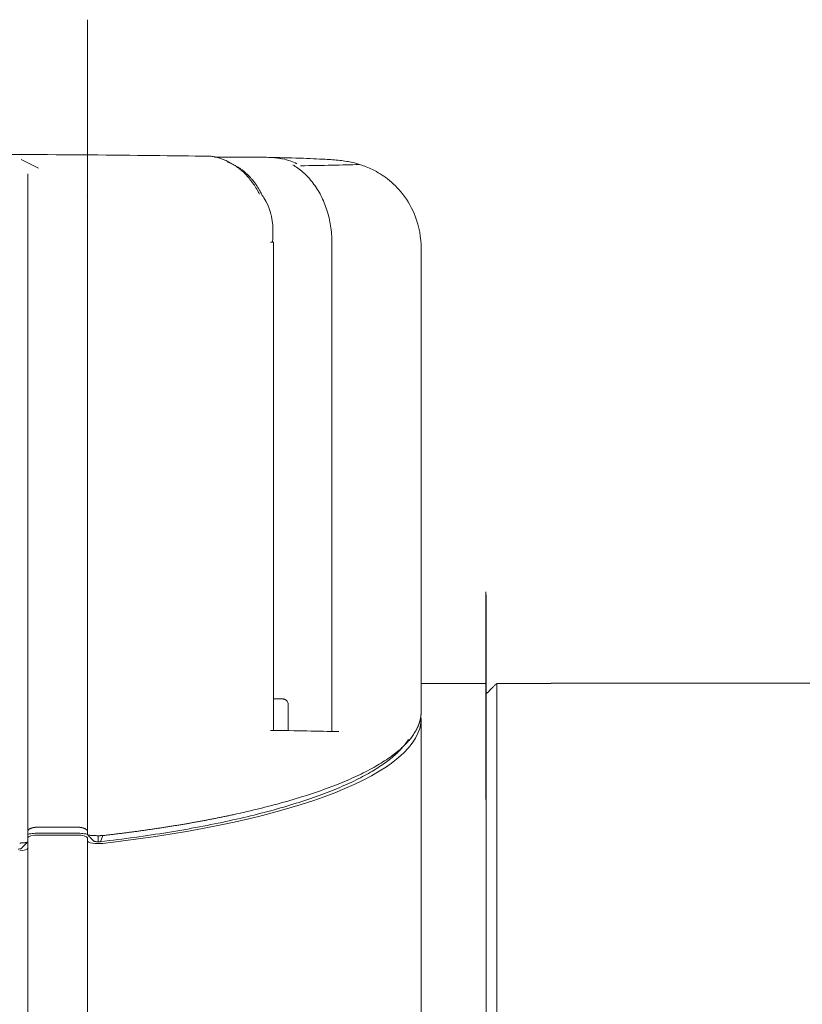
# Model space of a CAD drawing. Header units: millimetres. Extents: x 25069 to 61396, y 8621 to 21558.
# Tile 162 of 256: x 32297 to 32369, y 12445 to 12536. Entities that reach past the tile are written whole.
import ezdxf

# ---------------------------------------------------------------- set-up
doc = ezdxf.new("R2010")
doc.units = ezdxf.units.MM
doc.layers.add('10', color=7, linetype='Continuous')

msp = doc.modelspace()

# ---------------------------------------------------------------- linework, layer by layer
at = {"layer": '10', "color": 7, "linetype": 'Continuous', "lineweight": 13}
for p, q in [((32303.408, 12535.572), (32303.406, 12519.289)), ((32303.409, 12460.475), (32303.408, 12535.572)), ((32297.294, 12522.695), (32298.908, 12521.889)), ((32297.908, 12460.762), (32297.908, 12521.359)), ((32303.394, 12519.306), (32303.406, 12519.289)), ((32325.934, 12514.96), (32325.934, 12469.965)), ((32303.409, 12383.032), (32303.409, 12459.879))]:
    msp.add_line(p, q, dxfattribs=at)
at = {"layer": '10', "color": 7, "linetype": 'Continuous', "lineweight": 18}
for p, q in [((32303.408, 12518.836), (32303.408, 12460.762)), ((32297.909, 12515.257), (32297.909, 12459.796)), ((32303.408, 12460.478), (32303.408, 12515.218)), ((32320.565, 12470.072), (32320.565, 12515.061)), ((32334.148, 12514.566), (32334.149, 12471.781)), ((32334.149, 12474.406), (32340.12, 12474.406)), ((32346.12, 12474.406), (32341.12, 12474.406)), ((33003.12, 12474.412), (32346.12, 12474.41)), ((32346.12, 12474.406), (32346.12, 12474.406)), ((32321.905, 12470.05), (32321.905, 12472.465)), ((32334.149, 12471.189), (32334.149, 12378.161)), ((32298.908, 12461.159), (32302.408, 12461.159)), ((32302.408, 12460.596), (32298.908, 12460.596)), ((32302.408, 12460.423), (32298.908, 12460.423)), ((32303.408, 12460.762), (32303.408, 12460.478)), ((32303.408, 12460.17), (32303.409, 12380.35)), ((32303.408, 12459.886), (32303.408, 12460.17)), ((32304.409, 12460.369), (32304.408, 12459.806)), ((32304.822, 12460.378), (32304.6, 12459.817)), ((32297.909, 12459.796), (32297.372, 12459.241)), ((32297.908, 12459.795), (32297.909, 12459.204)), ((32297.909, 12459.204), (32297.909, 12383.071))]:
    msp.add_line(p, q, dxfattribs=at)
for centre, major_axis, ratio, start_param, end_param in [((32284.148, 12522.565), (42, 0), 0.014611, 0.761067, 1.416126), ((32319.154, 12522.96), (5, 0), 0.014611, 3.76999, 4.861308), ((32319.565, 12515.061), (1, 0), 0.014611, -0.000037, 0.762977), ((32340.12, 12424.41), (0.006, 58.433), 0.000163, 3.717903, 6.859495), ((32340.12, 12424.41), (0, 50), 0.000214, 3.184349, 6.269652), ((32341.12, 12424.41), (0, 50), 0.000214, 3.184349, 6.269652), ((32284.149, 12471.188), (-50, 0.003), 0.25331, 1.997062, 3.141822), ((32284.149, 12469.571), (50, 0), 0.014611, 0.558397, 0.762977), ((32298.908, 12460.17), (-1, 0), 0.25331, -1.570567, 0.000229), ((32302.408, 12460.17), (-1, 0), 0.25331, 3.141822, 4.712618), ((32296.909, 12459.204), (-1, 0), 0.25331, 1.834259, 3.141822), ((32304.408, 12459.886), (-1, 0), 0.25331, 0.000229, 1.997062)]:
    msp.add_ellipse(centre, major_axis=major_axis, ratio=ratio, start_param=start_param, end_param=end_param, dxfattribs=at)
at = {"layer": '10', "color": 7, "linetype": 'Continuous', "lineweight": 13}
msp.add_ellipse((32284.148, 12522.565), major_axis=(50, 0), ratio=0.014611, start_param=-0.679973, end_param=-0.482033, dxfattribs=at)
at = {"layer": '10', "color": 7, "linetype": 'Continuous', "lineweight": 18}
for points, knots in [([(32316.175, 12522.582), (32316.012, 12522.654), (32315.855, 12522.716), (32315.554, 12522.821), (32315.409, 12522.865), (32315.203, 12522.915), (32315.137, 12522.93), (32315.008, 12522.954), (32314.947, 12522.964), (32314.769, 12522.986), (32314.66, 12522.991), (32314.561, 12522.988)], [0, 0, 0, 0, 0.25, 0.25, 0.5, 0.5, 0.625, 0.625, 0.75, 0.75, 1, 1, 1, 1]), ([(32334.148, 12514.449), (32334.15, 12515.516), (32333.84, 12517.28), (32332.597, 12519.472), (32331.165, 12520.891), (32329.765, 12521.761), (32328.603, 12522.214), (32327.798, 12522.423), (32327.165, 12522.539), (32326.345, 12522.64), (32324.77, 12522.747), (32322.139, 12522.851), (32319.88, 12522.891)], [0, 0, 0, 0, 0.093085, 0.165473, 0.226004, 0.277425, 0.318957, 0.351354, 0.386125, 0.443626, 0.599547, 1, 1, 1, 1]), ([(32319.896, 12522.887), (32320.16, 12522.888), (32320.417, 12522.877), (32320.794, 12522.842), (32320.918, 12522.827), (32321.163, 12522.79), (32321.284, 12522.769), (32321.642, 12522.694), (32321.868, 12522.631), (32322.299, 12522.481), (32322.503, 12522.393), (32322.696, 12522.293)], [0, 0, 0, 0, 0.25, 0.25, 0.375, 0.375, 0.5, 0.5, 0.75, 0.75, 1, 1, 1, 1]), ([(32319.26, 12519.5), (32319.225, 12519.568), (32319.189, 12519.636), (32319.06, 12519.871), (32318.964, 12520.033), (32318.762, 12520.347), (32318.551, 12520.649), (32318.21, 12521.068), (32317.966, 12521.324), (32317.808, 12521.477), (32317.776, 12521.508), (32317.712, 12521.567), (32317.679, 12521.597), (32317.581, 12521.684), (32317.516, 12521.74), (32317.316, 12521.904), (32317.044, 12522.107), (32316.619, 12522.37), (32316.325, 12522.516), (32316.175, 12522.582)], [0, 0, 0, 0, 0.047477, 0.047477, 0.166543, 0.166543, 0.285608, 0.404673, 0.523739, 0.523739, 0.553505, 0.553505, 0.583271, 0.583271, 0.642804, 0.642804, 0.761869, 0.880935, 1, 1, 1, 1]), ([(32297.908, 12521.358), (32297.908, 12521.215), (32297.908, 12521.054), (32297.908, 12520.831), (32297.908, 12520.763), (32297.908, 12520.692), (32297.908, 12520.644), (32297.908, 12520.619), (32297.908, 12520.497), (32297.908, 12520.395), (32297.908, 12520.079), (32297.908, 12519.854), (32297.908, 12519.376), (32297.908, 12519.123), (32297.908, 12518.585), (32297.908, 12518.308), (32297.908, 12517.736), (32297.908, 12517.442), (32297.909, 12517.063), (32297.909, 12516.948), (32297.909, 12516.832), (32297.909, 12516.755), (32297.909, 12516.716), (32297.909, 12516.521), (32297.909, 12516.365), (32297.909, 12515.894), (32297.909, 12515.577), (32297.909, 12515.257)], [0, 0, 0, 0, 0.125, 0.125, 0.15625, 0.171875, 0.171875, 0.1875, 0.1875, 0.25, 0.25, 0.375, 0.375, 0.5, 0.5, 0.625, 0.625, 0.75, 0.75, 0.78125, 0.796875, 0.796875, 0.8125, 0.8125, 0.875, 0.875, 1, 1, 1, 1]), ([(32320.485, 12516.257), (32320.485, 12516.257), (32320.496, 12517.285), (32320.171, 12518.474), (32319.567, 12519.298), (32319.514, 12519.366)], [0, 0, 0, 0, 0.000511, 0.916537, 1, 1, 1, 1]), ([(32340.12, 12473.406), (32340.121, 12473.408), (32340.129, 12473.417), (32340.152, 12473.441), (32340.162, 12473.451), (32340.185, 12473.475), (32340.198, 12473.488), (32340.228, 12473.518), (32340.244, 12473.534), (32340.271, 12473.561), (32340.28, 12473.57), (32340.299, 12473.589), (32340.308, 12473.599), (32340.359, 12473.649), (32340.403, 12473.693), (32340.498, 12473.787), (32340.548, 12473.837), (32340.615, 12473.903), (32340.628, 12473.917), (32340.655, 12473.944), (32340.696, 12473.984), (32340.738, 12474.026), (32340.823, 12474.11), (32340.881, 12474.167), (32340.999, 12474.285), (32341.059, 12474.345), (32341.12, 12474.406)], [0, 0, 0, 0, 0.117279, 0.117279, 0.18033, 0.18033, 0.243382, 0.243382, 0.306433, 0.306433, 0.337959, 0.337959, 0.369485, 0.369485, 0.495588, 0.495588, 0.621691, 0.621691, 0.653217, 0.653217, 0.684742, 0.747794, 0.747794, 0.873897, 0.873897, 1, 1, 1, 1]), ([(32321.534, 12472.948), (32321.524, 12472.951), (32321.501, 12472.958), (32321.469, 12472.963), (32321.423, 12472.969), (32321.321, 12472.976), (32321.072, 12472.984), (32320.729, 12472.989), (32320.586, 12472.99)], [0, 0, 0, 0, 0.018554, 0.051944, 0.103769, 0.232504, 0.711149, 1, 1, 1, 1]), ([(32321.904, 12472.458), (32321.905, 12472.524), (32321.886, 12472.633), (32321.809, 12472.77), (32321.719, 12472.859), (32321.632, 12472.914), (32321.567, 12472.94), (32321.54, 12472.947), (32321.534, 12472.948)], [0, 0, 0, 0, 0.277266, 0.495576, 0.677838, 0.83251, 0.957687, 1, 1, 1, 1]), ([(32304.822, 12460.378), (32304.886, 12460.386), (32305.013, 12460.4), (32305.204, 12460.422), (32305.395, 12460.445), (32305.586, 12460.467), (32305.776, 12460.49), (32305.967, 12460.513), (32306.157, 12460.536), (32306.347, 12460.56), (32306.536, 12460.583), (32306.726, 12460.607), (32306.915, 12460.631), (32307.104, 12460.656), (32307.293, 12460.68), (32307.481, 12460.705), (32307.67, 12460.73), (32307.858, 12460.755), (32308.045, 12460.781), (32308.233, 12460.806), (32308.42, 12460.832), (32308.607, 12460.858), (32308.794, 12460.885), (32308.98, 12460.911), (32309.166, 12460.938), (32309.352, 12460.965), (32309.538, 12460.992), (32309.723, 12461.02), (32309.908, 12461.048), (32310.092, 12461.075), (32310.277, 12461.104), (32310.461, 12461.132), (32310.644, 12461.161), (32310.828, 12461.189), (32311.011, 12461.218), (32311.194, 12461.248), (32311.376, 12461.277), (32311.558, 12461.307), (32311.74, 12461.337), (32311.921, 12461.367), (32312.102, 12461.397), (32312.282, 12461.428), (32312.463, 12461.459), (32312.642, 12461.49), (32312.822, 12461.521), (32313.001, 12461.553), (32313.18, 12461.585), (32313.358, 12461.616), (32313.536, 12461.649), (32313.713, 12461.681), (32313.89, 12461.714), (32314.067, 12461.747), (32314.243, 12461.78), (32314.419, 12461.813), (32314.594, 12461.847), (32314.769, 12461.88), (32314.944, 12461.914), (32315.118, 12461.949), (32315.292, 12461.983), (32315.465, 12462.018), (32315.637, 12462.052), (32315.81, 12462.088), (32315.981, 12462.123), (32316.153, 12462.158), (32316.324, 12462.194), (32316.494, 12462.23), (32316.664, 12462.267), (32317.644, 12462.478), (32319.404, 12462.886), (32321.822, 12463.53), (32324.112, 12464.235), (32325.845, 12464.856), (32327.113, 12465.369), (32327.992, 12465.753), (32328.833, 12466.154), (32329.606, 12466.557), (32330.315, 12466.963), (32330.964, 12467.373), (32331.573, 12467.802), (32332.073, 12468.2), (32332.481, 12468.566), (32332.815, 12468.898), (32333.124, 12469.248), (32333.405, 12469.615), (32333.568, 12469.871), (32333.647, 12470.009), (32333.655, 12470.023), (32333.663, 12470.038), (32333.671, 12470.052), (32333.68, 12470.067), (32333.688, 12470.082), (32333.696, 12470.097), (32333.704, 12470.112), (32333.712, 12470.127), (32333.72, 12470.143), (32333.729, 12470.158), (32333.737, 12470.174), (32333.745, 12470.19), (32333.753, 12470.206), (32333.761, 12470.223), (32333.77, 12470.239), (32333.778, 12470.256), (32333.786, 12470.273), (32333.794, 12470.29), (32333.802, 12470.307), (32333.811, 12470.324), (32333.819, 12470.342), (32333.827, 12470.359), (32333.835, 12470.377), (32333.843, 12470.395), (32333.851, 12470.413), (32333.859, 12470.432), (32333.867, 12470.45), (32333.875, 12470.469), (32333.882, 12470.488), (32333.89, 12470.507), (32333.898, 12470.526), (32333.906, 12470.545), (32333.913, 12470.565), (32333.921, 12470.584), (32333.928, 12470.604), (32333.936, 12470.624), (32333.943, 12470.644), (32333.951, 12470.665), (32333.958, 12470.685), (32333.965, 12470.706), (32333.972, 12470.727), (32333.979, 12470.748), (32333.986, 12470.769), (32333.993, 12470.79), (32334, 12470.812), (32334.006, 12470.834), (32334.013, 12470.855), (32334.019, 12470.877), (32334.025, 12470.9), (32334.032, 12470.922), (32334.038, 12470.944), (32334.044, 12470.967), (32334.05, 12470.99), (32334.055, 12471.013), (32334.061, 12471.036), (32334.066, 12471.059), (32334.072, 12471.083), (32334.077, 12471.107), (32334.082, 12471.13), (32334.087, 12471.154), (32334.091, 12471.179), (32334.096, 12471.203), (32334.1, 12471.228), (32334.105, 12471.252), (32334.109, 12471.277), (32334.113, 12471.302), (32334.116, 12471.327), (32334.12, 12471.353), (32334.123, 12471.378), (32334.126, 12471.404), (32334.129, 12471.43), (32334.132, 12471.456), (32334.135, 12471.482), (32334.137, 12471.508), (32334.139, 12471.535), (32334.141, 12471.561), (32334.143, 12471.588), (32334.145, 12471.615), (32334.146, 12471.642), (32334.147, 12471.67), (32334.148, 12471.697), (32334.148, 12471.725), (32334.149, 12471.753), (32334.149, 12471.771), (32334.149, 12471.781)], [0, 0, 0, 0, 0.003613, 0.00723, 0.010851, 0.014475, 0.018104, 0.021736, 0.025373, 0.029013, 0.032657, 0.036305, 0.039956, 0.043612, 0.047272, 0.050935, 0.054603, 0.058274, 0.061949, 0.065628, 0.069311, 0.072998, 0.076689, 0.080384, 0.084082, 0.087785, 0.091492, 0.095202, 0.098917, 0.102635, 0.106357, 0.110084, 0.113814, 0.117548, 0.121287, 0.125029, 0.128775, 0.132525, 0.136279, 0.140037, 0.143799, 0.147565, 0.151335, 0.155109, 0.158887, 0.162669, 0.166455, 0.170245, 0.174039, 0.177838, 0.18164, 0.185446, 0.189256, 0.19307, 0.196888, 0.20071, 0.204537, 0.208367, 0.212201, 0.21604, 0.219882, 0.223728, 0.227579, 0.231434, 0.235292, 0.239155, 0.243022, 0.246892, 0.306402, 0.367761, 0.430978, 0.496062, 0.526352, 0.557355, 0.589073, 0.621506, 0.651437, 0.682396, 0.714383, 0.747399, 0.770413, 0.794541, 0.819784, 0.846142, 0.873614, 0.874611, 0.87562, 0.876641, 0.877673, 0.878717, 0.879773, 0.88084, 0.881919, 0.88301, 0.884112, 0.885226, 0.886351, 0.887489, 0.888637, 0.889798, 0.89097, 0.892154, 0.893349, 0.894557, 0.895775, 0.897006, 0.898248, 0.899502, 0.900767, 0.902044, 0.903333, 0.904633, 0.905945, 0.907269, 0.908605, 0.909952, 0.91131, 0.912681, 0.914063, 0.915456, 0.916861, 0.918278, 0.919707, 0.921147, 0.922599, 0.924063, 0.925538, 0.927025, 0.928524, 0.930034, 0.931556, 0.933089, 0.934634, 0.936191, 0.93776, 0.93934, 0.940932, 0.942535, 0.94415, 0.945777, 0.947415, 0.949065, 0.950727, 0.952401, 0.954086, 0.955782, 0.957491, 0.959211, 0.960942, 0.962686, 0.964441, 0.966207, 0.967986, 0.969776, 0.971577, 0.97339, 0.975215, 0.977052, 0.9789, 0.98076, 0.982632, 0.984515, 0.98641, 0.988316, 0.990234, 0.992164, 0.994106, 0.996059, 0.998024, 1, 1, 1, 1]), ([(32332.977, 12469.223), (32332.835, 12469), (32332.668, 12468.778), (32332.228, 12468.265), (32331.935, 12467.976), (32331.27, 12467.402), (32330.897, 12467.119), (32330.071, 12466.559), (32329.619, 12466.283), (32328.637, 12465.739), (32328.108, 12465.472), (32326.976, 12464.948), (32326.372, 12464.691), (32325.095, 12464.189), (32324.421, 12463.943), (32323.005, 12463.465), (32322.263, 12463.233), (32320.716, 12462.782), (32319.91, 12462.563), (32318.24, 12462.141), (32317.374, 12461.938), (32315.589, 12461.547), (32314.669, 12461.36), (32312.778, 12461.003), (32311.807, 12460.833), (32309.82, 12460.511), (32308.803, 12460.359), (32306.73, 12460.073), (32305.674, 12459.94), (32304.6, 12459.817)], [0, 0, 0, 0, 0.054941, 0.054941, 0.127638, 0.127638, 0.200334, 0.200334, 0.273031, 0.273031, 0.345728, 0.345728, 0.418425, 0.418425, 0.491122, 0.491122, 0.563819, 0.563819, 0.636516, 0.636516, 0.709213, 0.709213, 0.781909, 0.781909, 0.854606, 0.854606, 0.927303, 0.927303, 1, 1, 1, 1]), ([(32297.908, 12460.762), (32297.908, 12460.766), (32297.908, 12460.774), (32297.91, 12460.787), (32297.912, 12460.798), (32297.915, 12460.81), (32297.919, 12460.821), (32297.924, 12460.831), (32297.929, 12460.842), (32297.934, 12460.851), (32297.94, 12460.861), (32297.946, 12460.87), (32297.952, 12460.878), (32297.958, 12460.886), (32297.965, 12460.893), (32297.971, 12460.901), (32297.978, 12460.907), (32297.995, 12460.924), (32298.027, 12460.951), (32298.079, 12460.985), (32298.137, 12461.016), (32298.183, 12461.036), (32298.212, 12461.047), (32298.223, 12461.051), (32298.235, 12461.055), (32298.246, 12461.059), (32298.258, 12461.063), (32298.27, 12461.067), (32298.282, 12461.071), (32298.294, 12461.075), (32298.306, 12461.079), (32298.318, 12461.082), (32298.331, 12461.086), (32298.343, 12461.089), (32298.356, 12461.093), (32298.369, 12461.096), (32298.381, 12461.099), (32298.394, 12461.102), (32298.407, 12461.105), (32298.421, 12461.108), (32298.434, 12461.111), (32298.447, 12461.114), (32298.46, 12461.116), (32298.474, 12461.119), (32298.487, 12461.122), (32298.501, 12461.124), (32298.515, 12461.126), (32298.528, 12461.129), (32298.542, 12461.131), (32298.556, 12461.133), (32298.57, 12461.135), (32298.584, 12461.137), (32298.598, 12461.139), (32298.612, 12461.141), (32298.626, 12461.142), (32298.64, 12461.144), (32298.654, 12461.145), (32298.668, 12461.147), (32298.682, 12461.148), (32298.696, 12461.15), (32298.71, 12461.151), (32298.724, 12461.152), (32298.738, 12461.153), (32298.753, 12461.154), (32298.767, 12461.155), (32298.781, 12461.156), (32298.795, 12461.156), (32298.809, 12461.157), (32298.823, 12461.157), (32298.838, 12461.158), (32298.852, 12461.158), (32298.866, 12461.159), (32298.88, 12461.159), (32298.894, 12461.159), (32298.903, 12461.159), (32298.908, 12461.159)], [0, 0, 0, 0, 0.021251, 0.041826, 0.061723, 0.080943, 0.099486, 0.117352, 0.134541, 0.151052, 0.166887, 0.182045, 0.196526, 0.21033, 0.223458, 0.235909, 0.247683, 0.25878, 0.327521, 0.392693, 0.454321, 0.512429, 0.52237, 0.532279, 0.542155, 0.551999, 0.561811, 0.571592, 0.581341, 0.591059, 0.600746, 0.610402, 0.620027, 0.629622, 0.639187, 0.648722, 0.658228, 0.667704, 0.677151, 0.686569, 0.695958, 0.705319, 0.714651, 0.723956, 0.733233, 0.742482, 0.751705, 0.7609, 0.770069, 0.779211, 0.788327, 0.797417, 0.806482, 0.815521, 0.824536, 0.833525, 0.84249, 0.851431, 0.860348, 0.869241, 0.87811, 0.886957, 0.895781, 0.904582, 0.913362, 0.922119, 0.930855, 0.939569, 0.948263, 0.956935, 0.965588, 0.97422, 0.982833, 0.991426, 1, 1, 1, 1]), ([(32302.408, 12461.159), (32302.417, 12461.159), (32302.437, 12461.159), (32302.465, 12461.158), (32302.494, 12461.157), (32302.523, 12461.156), (32302.552, 12461.155), (32302.581, 12461.153), (32302.61, 12461.15), (32302.638, 12461.148), (32302.667, 12461.145), (32302.696, 12461.142), (32302.724, 12461.138), (32302.753, 12461.134), (32302.781, 12461.13), (32302.809, 12461.125), (32302.836, 12461.12), (32302.864, 12461.115), (32302.891, 12461.109), (32302.918, 12461.103), (32302.944, 12461.097), (32302.97, 12461.09), (32302.995, 12461.083), (32303.02, 12461.076), (32303.045, 12461.068), (32303.069, 12461.06), (32303.092, 12461.051), (32303.129, 12461.037), (32303.179, 12461.016), (32303.236, 12460.985), (32303.289, 12460.951), (32303.32, 12460.926), (32303.335, 12460.911), (32303.338, 12460.908), (32303.341, 12460.905), (32303.344, 12460.902), (32303.347, 12460.899), (32303.35, 12460.895), (32303.353, 12460.892), (32303.355, 12460.889), (32303.358, 12460.885), (32303.361, 12460.882), (32303.364, 12460.878), (32303.367, 12460.874), (32303.37, 12460.87), (32303.373, 12460.866), (32303.375, 12460.862), (32303.378, 12460.858), (32303.381, 12460.854), (32303.383, 12460.849), (32303.386, 12460.845), (32303.388, 12460.84), (32303.39, 12460.836), (32303.393, 12460.831), (32303.395, 12460.826), (32303.397, 12460.821), (32303.399, 12460.816), (32303.4, 12460.811), (32303.402, 12460.806), (32303.403, 12460.801), (32303.404, 12460.796), (32303.406, 12460.79), (32303.406, 12460.785), (32303.407, 12460.779), (32303.408, 12460.773), (32303.408, 12460.767), (32303.408, 12460.764), (32303.408, 12460.762)], [0, 0, 0, 0, 0.0175, 0.03508, 0.052743, 0.070493, 0.08833, 0.106259, 0.124282, 0.142401, 0.160618, 0.178936, 0.197357, 0.215884, 0.234519, 0.253264, 0.272122, 0.291093, 0.310182, 0.329389, 0.348717, 0.368168, 0.387744, 0.407446, 0.427277, 0.447239, 0.467332, 0.48756, 0.545691, 0.607326, 0.672492, 0.741212, 0.746204, 0.751337, 0.756611, 0.762026, 0.767583, 0.77328, 0.77912, 0.7851, 0.791222, 0.797485, 0.803889, 0.810435, 0.817122, 0.82395, 0.83092, 0.838031, 0.845284, 0.852677, 0.860212, 0.867889, 0.875707, 0.883666, 0.891766, 0.900008, 0.908392, 0.916916, 0.925582, 0.93439, 0.943338, 0.952429, 0.96166, 0.971033, 0.980547, 0.990203, 1, 1, 1, 1]), ([(32298.908, 12460.596), (32298.807, 12460.596), (32298.707, 12460.594), (32298.509, 12460.584), (32298.412, 12460.577), (32298.227, 12460.557), (32298.137, 12460.545), (32297.999, 12460.522), (32297.947, 12460.511), (32297.897, 12460.5)], [0, 0, 0, 0, 0.27357, 0.27357, 0.547139, 0.547139, 0.820709, 0.820709, 1, 1, 1, 1]), ([(32303.424, 12460.499), (32303.373, 12460.511), (32303.319, 12460.521), (32303.178, 12460.545), (32303.089, 12460.557), (32302.903, 12460.577), (32302.806, 12460.584), (32302.609, 12460.594), (32302.508, 12460.596), (32302.408, 12460.596)], [0, 0, 0, 0, 0.184339, 0.184339, 0.456226, 0.456226, 0.728113, 0.728113, 1, 1, 1, 1]), ([(32303.408, 12460.478), (32303.408, 12460.471), (32303.415, 12460.464), (32303.433, 12460.453), (32303.441, 12460.45), (32303.46, 12460.443), (32303.471, 12460.44), (32303.508, 12460.43), (32303.539, 12460.423), (32303.611, 12460.412), (32303.653, 12460.406), (32303.745, 12460.396), (32303.796, 12460.391), (32303.878, 12460.385), (32303.906, 12460.383), (32303.964, 12460.38), (32303.994, 12460.378), (32304.085, 12460.374), (32304.148, 12460.372), (32304.245, 12460.37), (32304.278, 12460.369), (32304.343, 12460.369), (32304.376, 12460.369), (32304.409, 12460.369)], [0, 0, 0, 0, 0.125, 0.125, 0.1875, 0.1875, 0.25, 0.25, 0.375, 0.375, 0.5, 0.5, 0.625, 0.625, 0.6875, 0.6875, 0.75, 0.75, 0.875, 0.875, 0.9375, 0.9375, 1, 1, 1, 1]), ([(32304.409, 12460.369), (32304.444, 12460.369), (32304.48, 12460.369), (32304.55, 12460.37), (32304.586, 12460.37), (32304.655, 12460.372), (32304.689, 12460.373), (32304.756, 12460.375), (32304.789, 12460.377), (32304.822, 12460.378)], [0, 0, 0, 0, 0.25, 0.25, 0.5, 0.5, 0.75, 0.75, 1, 1, 1, 1]), ([(32297.372, 12459.241), (32297.372, 12459.229), (32297.363, 12459.216), (32297.339, 12459.198), (32297.329, 12459.192), (32297.305, 12459.181), (32297.292, 12459.175), (32297.261, 12459.165), (32297.244, 12459.16), (32297.207, 12459.152), (32297.187, 12459.148), (32297.125, 12459.137), (32297.078, 12459.132), (32297.029, 12459.128)], [0, 0, 0, 0, 0.25, 0.25, 0.375, 0.375, 0.5, 0.5, 0.625, 0.625, 0.75, 0.75, 1, 1, 1, 1]), ([(32297.169, 12459.69), (32297.179, 12459.691), (32297.199, 12459.691), (32297.228, 12459.692), (32297.257, 12459.693), (32297.286, 12459.695), (32297.315, 12459.696), (32297.344, 12459.697), (32297.372, 12459.699), (32297.4, 12459.701), (32297.428, 12459.703), (32297.456, 12459.704), (32297.483, 12459.706), (32297.51, 12459.709), (32297.536, 12459.711), (32297.562, 12459.713), (32297.587, 12459.716), (32297.611, 12459.718), (32297.635, 12459.721), (32297.659, 12459.724), (32297.681, 12459.726), (32297.697, 12459.729), (32297.708, 12459.73), (32297.712, 12459.731), (32297.717, 12459.732), (32297.722, 12459.732), (32297.726, 12459.733), (32297.731, 12459.734), (32297.736, 12459.735), (32297.741, 12459.735), (32297.745, 12459.736), (32297.75, 12459.737), (32297.755, 12459.738), (32297.76, 12459.739), (32297.765, 12459.739), (32297.769, 12459.74), (32297.774, 12459.741), (32297.779, 12459.742), (32297.784, 12459.743), (32297.788, 12459.744), (32297.793, 12459.745), (32297.798, 12459.746), (32297.802, 12459.747), (32297.807, 12459.748), (32297.812, 12459.749), (32297.816, 12459.75), (32297.821, 12459.751), (32297.825, 12459.752), (32297.829, 12459.753), (32297.834, 12459.755), (32297.838, 12459.756), (32297.842, 12459.757), (32297.846, 12459.758), (32297.85, 12459.759), (32297.854, 12459.76), (32297.858, 12459.762), (32297.861, 12459.763), (32297.865, 12459.764), (32297.869, 12459.765), (32297.872, 12459.767), (32297.875, 12459.768), (32297.878, 12459.769), (32297.881, 12459.771), (32297.884, 12459.772), (32297.887, 12459.773), (32297.89, 12459.775), (32297.892, 12459.776), (32297.895, 12459.778), (32297.897, 12459.779), (32297.899, 12459.781), (32297.901, 12459.782), (32297.902, 12459.783), (32297.904, 12459.785), (32297.905, 12459.786), (32297.906, 12459.788), (32297.907, 12459.79), (32297.908, 12459.791), (32297.909, 12459.793), (32297.909, 12459.794), (32297.909, 12459.795), (32297.909, 12459.796)], [0, 0, 0, 0, 0.023151, 0.046489, 0.070015, 0.093729, 0.117632, 0.141722, 0.166002, 0.190471, 0.215129, 0.239977, 0.265016, 0.290244, 0.315663, 0.341272, 0.367073, 0.393065, 0.419248, 0.445623, 0.472191, 0.49895, 0.504831, 0.510809, 0.516884, 0.523055, 0.529323, 0.535688, 0.542149, 0.548708, 0.555363, 0.562114, 0.568963, 0.575908, 0.58295, 0.590089, 0.597324, 0.604656, 0.612085, 0.619611, 0.627234, 0.634953, 0.642769, 0.650682, 0.658691, 0.666798, 0.675001, 0.683301, 0.691697, 0.700191, 0.708781, 0.717468, 0.726252, 0.735132, 0.74411, 0.753184, 0.762355, 0.771622, 0.780987, 0.790448, 0.800006, 0.809661, 0.819413, 0.829261, 0.839206, 0.849248, 0.859387, 0.869623, 0.879955, 0.890384, 0.90091, 0.911533, 0.922253, 0.933069, 0.943982, 0.954992, 0.966099, 0.977302, 0.988603, 1, 1, 1, 1]), ([(32304.408, 12459.806), (32304.378, 12459.806), (32304.348, 12459.807), (32304.288, 12459.81), (32304.259, 12459.812), (32304.203, 12459.818), (32304.176, 12459.822), (32304.126, 12459.83), (32304.103, 12459.835), (32304.06, 12459.846), (32304.04, 12459.852), (32304.007, 12459.865), (32303.992, 12459.871), (32303.971, 12459.885), (32303.963, 12459.891), (32303.957, 12459.897)], [0, 0, 0, 0, 0.145663, 0.145663, 0.291327, 0.291327, 0.43699, 0.43699, 0.582654, 0.582654, 0.728317, 0.728317, 0.873981, 0.873981, 1, 1, 1, 1])]:
    msp.add_open_spline(points, degree=3, knots=knots, dxfattribs=at)
for points, degree in [([(32319.514, 12519.366), (32318.411, 12521.693), (32316.301, 12522.448)], 2), ([(32320.472, 12515.061), (32320.485, 12516.257)], 1), ([(32303.416, 12460.466), (32303.687, 12460.183), (32303.957, 12459.897)], 2), ([(32304.6, 12459.817), (32304.54, 12459.81), (32304.474, 12459.806), (32304.408, 12459.806)], 3)]:
    msp.add_open_spline(points, degree=degree, dxfattribs=at)
at = {"layer": '10', "color": 7, "linetype": 'Continuous', "lineweight": 13}
msp.add_open_spline([(32322.33, 12522.196), (32322.485, 12522.106), (32322.638, 12522.007), (32322.958, 12521.778), (32323.126, 12521.643), (32323.448, 12521.357), (32323.603, 12521.205), (32324.049, 12520.721), (32324.322, 12520.363), (32324.817, 12519.572), (32325.033, 12519.149), (32325.307, 12518.482), (32325.39, 12518.254), (32325.54, 12517.786), (32325.607, 12517.544), (32325.78, 12516.813), (32325.858, 12516.317), (32325.92, 12515.561), (32325.932, 12515.307), (32325.934, 12515.02), (32325.934, 12514.99), (32325.934, 12514.96)], degree=3, knots=[0, 0, 0, 0, 0.073157, 0.073157, 0.15652, 0.15652, 0.239884, 0.239884, 0.40661, 0.40661, 0.573336, 0.573336, 0.656699, 0.656699, 0.740062, 0.740062, 0.906789, 0.906789, 0.990152, 0.990152, 1, 1, 1, 1], dxfattribs=at)

doc.saveas('drawing.dxf')
